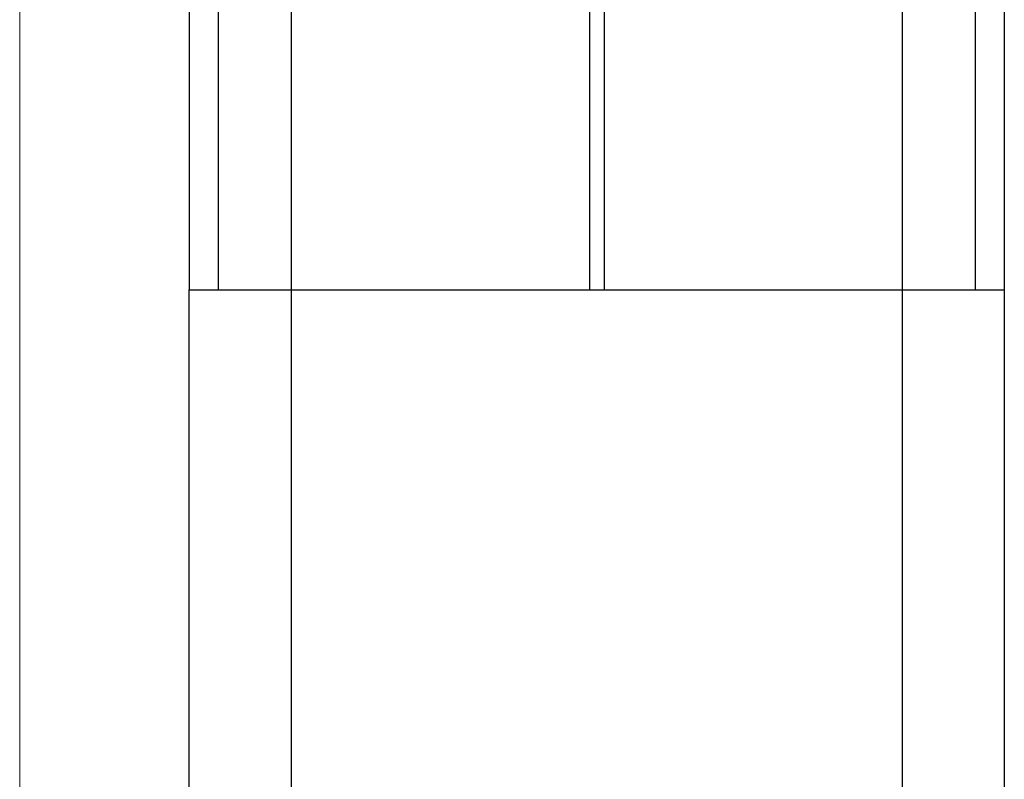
# Model space of a CAD drawing. Header units: millimetres. Extents: x 10 to 196, y -4 to 305.
# Tile 7 of 14: x 49 to 93, y 133 to 167. Entities that reach past the tile are written whole.
import ezdxf

# ---------------------------------------------------------------- set-up
doc = ezdxf.new("R2010")
doc.units = ezdxf.units.MM
doc.header["$MEASUREMENT"] = 0
doc.layers.add('Quote', color=7, linetype='Continuous', lineweight=0)

# ---------------------------------------------------------------- blocks, each defined once
blk = doc.blocks.new('Block_8')
at = {"layer": 'Quote', "color": 7, "lineweight": 9}
blk.add_line((49.153, 171.655), (49.153, 116.032), dxfattribs=at)
blk = doc.blocks.new('Block_0')
at = {"layer": 'Quote', "color": 7, "lineweight": 25}
for p, q in [((56.72, 233.032), (56.72, 155.032)), ((58.02, 233.032), (58.02, 155.032)), ((91.82, 233.032), (91.82, 155.032)), ((93.12, 233.032), (93.12, 155.032)), ((74.595, 173.622), (74.595, 155.032)), ((75.245, 173.622), (75.245, 155.032)), ((56.72, 116.032), (56.72, 155.032)), ((56.72, 155.032), (61.27, 155.032)), ((61.27, 155.032), (88.57, 155.032)), ((88.57, 155.032), (93.12, 155.032)), ((93.12, 155.032), (93.12, 116.032))]:
    blk.add_line(p, q, dxfattribs=at)
at = {"layer": 'Quote', "color": 251, "lineweight": 25}
for p, q in [((61.27, 173.622), (61.27, 155.032)), ((88.57, 155.032), (88.57, 173.622)), ((61.27, 155.032), (61.27, 116.032)), ((88.57, 116.032), (88.57, 155.032))]:
    blk.add_line(p, q, dxfattribs=at)
at = {"layer": 'Quote'}
blk.add_blockref('Block_8', (0, 0), dxfattribs=at)

msp = doc.modelspace()

# ---------------------------------------------------------------- block references
at = {"layer": 'Quote'}
msp.add_blockref('Block_0', (0, 0), dxfattribs=at)

doc.saveas('drawing.dxf')
